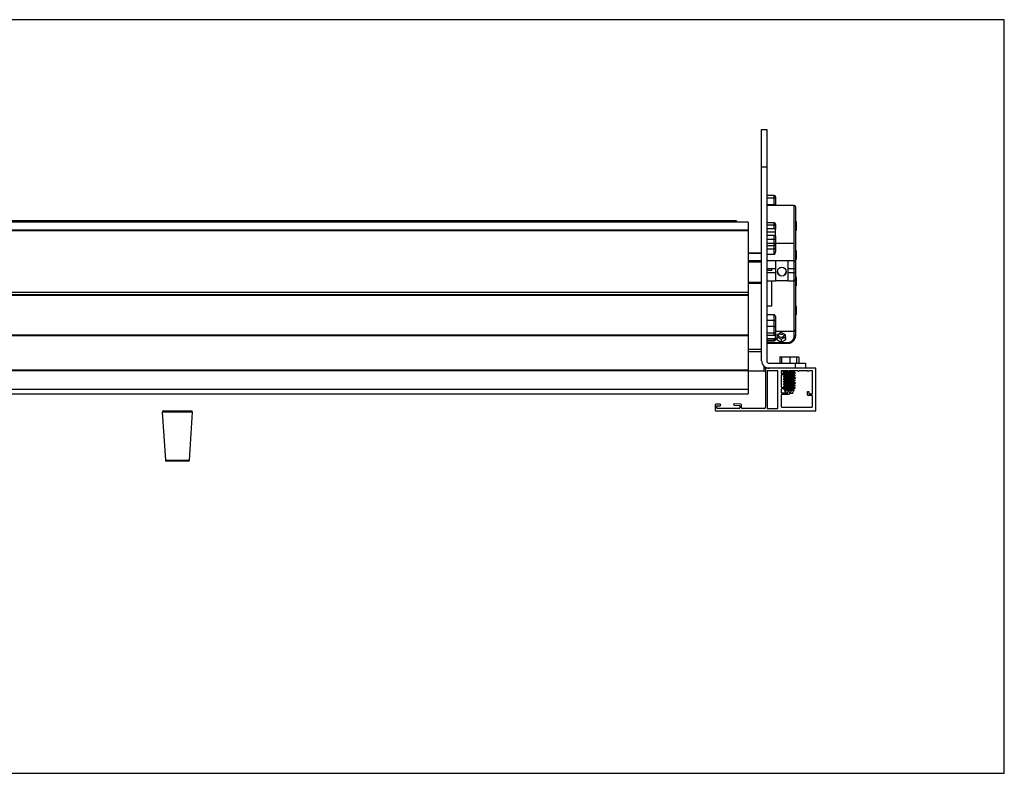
# Model space of a CAD drawing. Header units: millimetres. Extents: x 24 to 749, y 4 to 419.
# Tile 3 of 24: x 113 to 152, y 75 to 105. Entities that reach past the tile are written whole.
import ezdxf

# ---------------------------------------------------------------- set-up
doc = ezdxf.new("R2010")
doc.units = ezdxf.units.MM
doc.linetypes.add('CENTERX2', pattern=[20.32, 12.7, -2.54, 2.54, -2.54])

msp = doc.modelspace()

# ---------------------------------------------------------------- linework, layer by layer
at = {"color": 7, "linetype": 'Continuous', "lineweight": 25}
for p, q in [((152.3084, 104.5902), (27.3084, 104.5902)), ((152.3084, 74.5902), (152.3084, 104.5902)), ((142.6512, 100.2151), (142.8512, 100.2151)), ((142.6512, 98.7151), (142.6512, 100.2151)), ((142.8512, 100.2151), (142.8512, 98.7151)), ((142.6512, 91.0151), (142.6512, 98.7151)), ((142.8512, 98.7151), (142.6512, 98.7151)), ((142.8512, 98.7151), (142.8512, 91.0151)), ((143.1512, 97.5905), (142.8512, 97.5905)), ((143.1512, 97.4833), (142.8512, 97.4833)), ((142.8512, 97.2381), (143.1512, 97.2381)), ((143.9512, 97.196), (142.8512, 97.196)), ((143.1512, 97.2381), (143.1512, 97.4833)), ((143.2012, 97.5405), (143.2012, 97.4601)), ((143.2012, 97.4601), (143.2012, 97.2149)), ((143.2012, 97.2149), (143.2012, 97.196)), ((144.0012, 97.146), (144.0012, 94.936)), ((141.4762, 96.5886), (36.7262, 96.5886)), ((142.1137, 96.5293), (37.1137, 96.5293)), ((142.1137, 96.5251), (37.1137, 96.5251)), ((141.6512, 96.5886), (141.4762, 96.5886)), ((141.4762, 96.5886), (141.4762, 96.5293)), ((141.6512, 96.5886), (141.6512, 96.5293)), ((142.1137, 96.5293), (142.1137, 96.5251)), ((142.1137, 96.5251), (142.1137, 96.2182)), ((143.1512, 96.4997), (142.8512, 96.4997)), ((143.1512, 96.4104), (142.8512, 96.4104)), ((143.1512, 96.2652), (143.1512, 96.4104)), ((143.2012, 96.4497), (143.2012, 96.3827)), ((144.0262, 96.5389), (144.0262, 96.2139)), ((142.1137, 96.2182), (37.1137, 96.2181)), ((142.1137, 96.1863), (37.1137, 96.1863)), ((142.1137, 96.2182), (142.1137, 96.1863)), ((142.1137, 96.1863), (142.1137, 93.7265)), ((143.1512, 96.2652), (142.8512, 96.2652)), ((143.2012, 96.1277), (142.8512, 96.1277)), ((143.2012, 96.3827), (143.2012, 96.2419)), ((143.2012, 96.1277), (143.2012, 96.2419)), ((143.2012, 95.9762), (143.2012, 96.1277)), ((143.1512, 95.9994), (142.8512, 95.9994)), ((143.1512, 95.8421), (142.8512, 95.8421)), ((143.1512, 95.8421), (143.1512, 95.9994)), ((143.1512, 95.591), (143.1512, 95.8421)), ((143.2012, 95.9762), (143.2012, 95.8237)), ((143.2012, 95.8237), (143.2012, 95.6353)), ((143.2012, 95.6353), (143.2012, 95.5069)), ((142.6512, 95.2913), (142.1137, 95.2913)), ((143.1512, 95.591), (142.8512, 95.591)), ((142.8512, 95.4626), (143.1512, 95.4626)), ((143.1512, 95.2418), (142.8512, 95.2418)), ((143.1512, 95.4626), (143.1512, 95.591)), ((143.1512, 95.2418), (143.1512, 95.4626)), ((143.2012, 95.5069), (143.2012, 95.3817)), ((144.0262, 95.384), (144.0262, 95.059)), ((143.2012, 94.986), (142.8512, 94.986)), ((143.7012, 94.9867), (143.2012, 94.9867)), ((143.2012, 94.9867), (143.2012, 94.9854)), ((143.2012, 94.986), (143.2012, 94.6706)), ((143.7012, 94.9854), (143.7012, 94.9867)), ((143.9512, 94.986), (143.7012, 94.986)), ((143.7012, 94.6706), (143.7012, 94.986)), ((144.0012, 94.936), (144.0012, 94.6985)), ((142.8512, 94.6922), (143.0512, 94.6922)), ((143.0512, 94.6112), (142.8512, 94.6112)), ((143.2012, 94.507), (142.8512, 94.507)), ((143.0512, 94.6112), (143.0512, 94.6922)), ((143.2012, 94.6706), (143.0512, 94.6706)), ((143.2012, 94.6706), (143.2012, 94.507)), ((143.2012, 94.507), (143.2012, 94.2006)), ((143.9512, 94.6706), (143.7012, 94.6706)), ((143.7012, 94.507), (143.7012, 94.6706)), ((143.9512, 94.507), (143.7012, 94.507)), ((143.7012, 94.2006), (143.7012, 94.507)), ((143.9512, 94.507), (143.9512, 94.6706)), ((144.0012, 94.6985), (144.0012, 94.4832)), ((144.0012, 94.4832), (144.0012, 94.2506)), ((142.1137, 94.1007), (142.6512, 94.1007)), ((142.8512, 94.2006), (143.2012, 94.2006)), ((143.0512, 93.1842), (143.0512, 94.2006)), ((143.2012, 94.2089), (143.7012, 94.2089)), ((143.2012, 94.2016), (143.7012, 94.2016)), ((143.7012, 94.2006), (143.9512, 94.2006)), ((144.0012, 94.2506), (144.0012, 92.246)), ((144.0262, 94.3331), (144.0262, 94.0081)), ((142.1137, 93.7265), (37.1137, 93.7265)), ((142.1137, 93.7265), (142.1137, 93.6311)), ((142.1137, 93.6311), (37.1137, 93.6311)), ((37.1137, 93.6277), (142.1137, 93.6277)), ((142.1137, 93.6311), (142.1137, 93.6277)), ((142.1137, 93.6311), (142.1137, 92.0311)), ((143.0512, 93.1842), (142.8512, 93.1842)), ((144.0262, 93.1781), (144.0262, 92.8531)), ((142.8512, 92.8576), (143.1512, 92.8576)), ((143.1512, 92.6178), (142.8512, 92.6178)), ((143.1512, 92.6178), (143.1512, 92.8576)), ((143.1512, 92.3726), (143.1512, 92.6178)), ((143.2012, 92.7629), (143.2012, 92.5946)), ((143.2012, 92.5946), (143.2012, 92.3494)), ((143.1512, 92.3726), (142.8512, 92.3726)), ((143.1512, 92.1132), (142.8512, 92.1132)), ((143.1512, 92.1132), (143.1512, 92.3726)), ((143.1512, 92.0225), (143.1512, 92.1132)), ((143.2012, 92.3494), (143.2012, 92.1548)), ((143.2012, 92.196), (143.9512, 92.196)), ((143.2012, 92.1548), (143.2012, 92.0668)), ((143.4285, 92.1353), (143.2557, 92.0426)), ((143.599, 92.0387), (143.4285, 92.1353)), ((144.0012, 92.246), (144.0012, 91.9997)), ((142.1137, 92.0311), (37.1137, 92.0311)), ((37.1137, 92.0225), (142.1137, 92.0225)), ((142.1137, 92.0311), (142.1137, 92.0225)), ((142.1137, 92.0225), (142.1137, 90.6327)), ((143.1512, 92.0225), (142.8512, 92.0225)), ((143.1512, 91.8833), (142.8512, 91.8833)), ((143.1512, 91.8157), (142.8512, 91.8157)), ((142.8512, 91.8015), (143.1512, 91.8015)), ((142.8512, 91.7461), (143.7012, 91.7461)), ((142.8512, 91.7111), (143.7012, 91.7111)), ((143.1512, 91.8157), (143.1512, 91.8833)), ((143.2012, 91.9277), (143.2012, 92.0668)), ((143.2012, 91.9277), (143.2012, 91.8621)), ((143.2012, 91.8621), (143.2012, 91.8515)), ((143.2557, 92.0426), (143.2534, 91.8535)), ((143.2534, 91.8535), (143.4238, 91.757)), ((143.2549, 91.972), (143.4238, 91.8764)), ((143.4238, 91.8764), (143.5966, 91.969)), ((143.4238, 91.8764), (143.4238, 91.757)), ((143.4238, 91.757), (143.5966, 91.8496)), ((143.5966, 91.969), (143.5975, 92.0396)), ((143.5966, 91.8496), (143.599, 92.0387)), ((143.5966, 91.969), (143.5966, 91.8496)), ((142.6512, 91.4603), (142.1137, 91.4603)), ((142.1137, 91.3817), (142.6512, 91.3817)), ((142.9512, 90.9151), (144.0012, 90.9151)), ((143.3701, 91.1551), (143.3701, 90.9151)), ((143.4473, 91.1551), (143.3701, 91.1551)), ((143.3812, 91.1651), (143.4558, 91.1651)), ((143.4473, 91.1551), (143.4473, 90.9151)), ((143.7784, 91.1551), (143.4473, 91.1551)), ((143.4558, 91.1651), (143.7758, 91.1651)), ((143.7758, 91.1651), (144.0212, 91.1651)), ((143.7784, 91.1551), (143.7784, 90.9151)), ((144.0322, 91.1551), (143.7784, 91.1551)), ((144.0012, 90.7151), (144.0012, 90.9151)), ((144.0012, 90.9151), (144.4012, 90.9151)), ((144.0212, 91.1651), (144.1212, 91.1651)), ((144.0322, 91.1551), (144.0322, 90.9151)), ((144.1322, 91.1551), (144.1322, 90.9151)), ((144.4012, 90.9151), (144.4012, 90.7151)), ((142.1137, 90.6327), (37.1137, 90.6327)), ((37.1137, 90.629), (142.1137, 90.629)), ((142.1137, 90.6327), (142.1137, 90.629)), ((142.1137, 90.6327), (142.1137, 89.8826)), ((142.1137, 90.6129), (142.7512, 90.6129)), ((142.7512, 90.6129), (142.7512, 90.7915)), ((142.8012, 90.7151), (142.7512, 90.7151)), ((142.8012, 90.7151), (142.8012, 89.1651)), ((144.8012, 90.7151), (142.8012, 90.7151)), ((142.8762, 90.6151), (142.8762, 89.1151)), ((143.2762, 90.6151), (142.8762, 90.6151)), ((143.3012, 89.1401), (143.3012, 90.5901)), ((143.4262, 90.5901), (143.4262, 90.5401)), ((143.7012, 90.6151), (143.4512, 90.6151)), ((143.513, 90.576), (143.5057, 90.5791)), ((143.5823, 90.6151), (143.5823, 90.6122)), ((143.5823, 90.5486), (143.5823, 90.5122)), ((144.0912, 90.6151), (143.7512, 90.6151)), ((143.8201, 90.5595), (143.8201, 90.5986)), ((143.9201, 90.5595), (143.9201, 90.5986)), ((144.4762, 90.6151), (144.1412, 90.6151)), ((144.6512, 90.6151), (144.5262, 90.6151)), ((144.6762, 89.7151), (144.6762, 90.5901)), ((144.8012, 89.0151), (144.8012, 90.7151)), ((143.4262, 90.4301), (143.4262, 89.9751)), ((143.4512, 90.5151), (143.5262, 90.5151)), ((143.5262, 90.4551), (143.4512, 90.4551)), ((143.513, 90.376), (143.5057, 90.3791)), ((143.513, 90.276), (143.5057, 90.2791)), ((143.513, 90.176), (143.5057, 90.1791)), ((143.588, 90.5145), (143.5496, 90.4986)), ((143.5512, 90.4901), (143.5512, 90.4801)), ((143.5823, 90.4486), (143.5823, 90.4122)), ((143.5823, 90.3486), (143.5823, 90.3122)), ((143.5823, 90.2486), (143.5823, 90.2122)), ((143.5823, 90.1486), (143.5823, 90.1122)), ((143.8201, 90.4595), (143.8201, 90.4986)), ((143.8201, 90.3595), (143.8201, 90.3986)), ((143.8201, 90.2595), (143.8201, 90.2986)), ((143.8201, 90.1595), (143.8201, 90.1986)), ((143.9201, 90.4595), (143.9201, 90.4986)), ((143.9201, 90.3595), (143.9201, 90.3986)), ((143.9201, 90.2595), (143.9201, 90.2986)), ((143.9201, 90.1595), (143.9201, 90.1986)), ((37.1137, 89.8826), (142.1137, 89.8826)), ((142.1137, 89.8826), (142.1137, 89.6939)), ((143.4262, 89.8651), (143.4262, 89.7551)), ((143.4512, 89.9501), (143.5262, 89.9501)), ((143.5262, 89.8901), (143.4512, 89.8901)), ((143.513, 90.076), (143.5057, 90.0791)), ((143.513, 89.976), (143.5057, 89.9791)), ((143.5373, 89.8911), (143.5522, 89.8606)), ((143.5512, 89.9251), (143.5512, 89.9151)), ((143.5614, 89.8547), (143.5823, 89.8461)), ((143.5779, 89.8077), (143.6158, 89.7301)), ((143.5823, 90.0486), (143.5823, 90.0122)), ((143.5823, 89.9486), (143.5823, 89.9122)), ((143.5823, 89.8486), (143.5823, 89.8095)), ((143.6962, 89.7551), (143.6962, 89.7601)), ((143.7562, 89.7601), (143.7562, 89.6951)), ((143.7792, 89.7151), (143.82, 89.7987)), ((143.82, 89.7987), (143.8445, 89.8489)), ((143.8201, 90.0595), (143.8201, 90.0986)), ((143.8201, 89.9595), (143.8201, 89.9986)), ((143.8201, 89.8595), (143.8201, 89.8986)), ((143.8402, 89.8538), (143.8201, 89.8622)), ((143.8435, 89.8523), (143.84, 89.8533)), ((143.8792, 89.7151), (143.92, 89.7987)), ((143.8803, 89.9223), (143.8853, 89.9326)), ((143.92, 89.7987), (143.9445, 89.8489)), ((143.9201, 90.0595), (143.9201, 90.0986)), ((143.9201, 89.9595), (143.9201, 89.9986)), ((143.9201, 89.8595), (143.9201, 89.8986)), ((143.9402, 89.8538), (143.9201, 89.8622)), ((143.9435, 89.8523), (143.94, 89.8533)), ((143.9803, 89.9223), (143.9853, 89.9326)), ((144.4712, 89.7901), (144.5312, 89.7901)), ((144.4712, 89.6551), (144.4712, 89.7901)), ((144.5312, 89.7901), (144.5312, 89.7151)), ((37.1137, 89.6939), (142.1137, 89.6939)), ((143.4262, 89.6451), (143.4262, 89.1901)), ((143.4512, 89.7301), (143.6712, 89.7301)), ((143.7312, 89.6701), (143.4512, 89.6701)), ((143.7792, 89.7151), (143.7562, 89.7151)), ((143.831, 89.7151), (143.7792, 89.7151)), ((143.8792, 89.7151), (143.831, 89.7151)), ((144.6512, 89.6301), (144.4962, 89.6301)), ((144.5562, 89.6901), (144.6512, 89.6901)), ((144.6762, 89.1901), (144.6762, 89.6051)), ((118.7982, 88.9726), (118.9182, 87.0526)), ((118.8382, 89.0151), (119.953, 89.0151)), ((119.8729, 87.0526), (119.9929, 88.9726)), ((140.8012, 89.2601), (140.8012, 89.0401)), ((140.9962, 89.2851), (140.8262, 89.2851)), ((140.8262, 89.0151), (144.8012, 89.0151)), ((140.8612, 89.1401), (140.8612, 89.2001)), ((140.8862, 89.2251), (140.9962, 89.2251)), ((141.7612, 89.1151), (140.8862, 89.1151)), ((141.5571, 89.2411), (141.7629, 89.2267)), ((141.8229, 89.2827), (141.5612, 89.301)), ((141.7862, 89.2018), (141.7862, 89.1401)), ((141.8462, 89.1401), (141.8462, 89.2578)), ((142.7512, 89.1151), (141.8712, 89.1151)), ((142.8762, 89.1151), (143.2762, 89.1151)), ((143.4512, 89.1651), (144.6512, 89.1651)), ((119.833, 87.0151), (118.9582, 87.0151)), ((27.3084, 74.5902), (152.3084, 74.5902))]:
    msp.add_line(p, q, dxfattribs=at)
at = {"color": 8, "linetype": 'Continuous', "lineweight": 25}
for p, q in [((143.1512, 97.4833), (143.1512, 97.5905)), ((143.1512, 97.196), (143.1512, 97.2381)), ((143.9512, 94.9854), (143.9512, 97.196)), ((143.1512, 96.4104), (143.1512, 96.4997)), ((142.6512, 95.2883), (142.1137, 95.2883)), ((142.6512, 94.9957), (142.1137, 94.9957)), ((142.6512, 94.9315), (142.1137, 94.9315)), ((143.9512, 94.6706), (143.9512, 94.986)), ((143.9512, 94.2006), (143.9512, 94.507)), ((142.6512, 94.1335), (142.1137, 94.1335)), ((143.9512, 92.196), (143.9512, 94.2029)), ((143.9512, 91.9848), (143.9512, 92.196)), ((143.1512, 91.8015), (143.1512, 91.8157)), ((143.7012, 91.7111), (143.7012, 91.7461)), ((144.1322, 91.1551), (144.0322, 91.1551)), ((119.9929, 88.9726), (118.7982, 88.9726)), ((118.9182, 87.0526), (119.8729, 87.0526))]:
    msp.add_line(p, q, dxfattribs=at)
at = {"color": 7, "linetype": 'CENTERX2'}
msp.add_line((142.8512, 95.6973), (143.9239, 95.6973), dxfattribs=at)
at = {"color": 7, "linetype": 'Continuous', "lineweight": 25, "flags": 128}
for points in [[(143.2012, 97.4601), (143.2002, 97.4646), (143.1974, 97.469), (143.1927, 97.473), (143.1865, 97.4765), (143.1789, 97.4794), (143.1703, 97.4815), (143.1609, 97.4828), (143.1512, 97.4833)], [(143.2012, 97.2149), (143.2002, 97.2194), (143.1974, 97.2238), (143.1927, 97.2278), (143.1865, 97.2313), (143.1789, 97.2342), (143.1703, 97.2363), (143.1609, 97.2377), (143.1512, 97.2381)], [(143.2012, 96.3827), (143.2002, 96.3881), (143.1974, 96.3933), (143.1927, 96.3981), (143.1865, 96.4023), (143.1789, 96.4057), (143.1703, 96.4082), (143.1609, 96.4098), (143.1512, 96.4104)], [(143.2012, 95.8237), (143.2002, 95.8273), (143.1974, 95.8307), (143.1927, 95.8339), (143.1865, 95.8367), (143.1789, 95.839), (143.1703, 95.8407), (143.1609, 95.8418), (143.1512, 95.8421)], [(143.2012, 92.5946), (143.2002, 92.5991), (143.1974, 92.6034), (143.1927, 92.6075), (143.1865, 92.611), (143.1789, 92.6139), (143.1703, 92.616), (143.1609, 92.6173), (143.1512, 92.6178)], [(143.2012, 92.3494), (143.2002, 92.3539), (143.1974, 92.3583), (143.1927, 92.3623), (143.1865, 92.3658), (143.1789, 92.3687), (143.1703, 92.3708), (143.1609, 92.3721), (143.1512, 92.3726)], [(144.0012, 91.9997), (144.0002, 91.9968), (143.9974, 91.994), (143.9927, 91.9914), (143.9865, 91.9891), (143.9789, 91.9873), (143.9703, 91.9859), (143.9609, 91.985), (143.9512, 91.9848)]]:
    msp.add_lwpolyline(points, dxfattribs=at)
at = {"color": 7, "linetype": 'Continuous', "lineweight": 25}
msp.add_circle((143.4511, 94.5586), 0.175, dxfattribs=at)
for centre, radius, start, end in [((143.1512, 97.5405), 0.05, 0, 90), ((143.9512, 97.146), 0.05, 0, 90), ((143.1512, 96.4497), 0.05, 0, 90), ((143.9762, 96.5389), 0.05, 0, 60), ((143.9762, 96.2139), 0.05, 300, 0), ((143.1539, 95.6384), 0.0474, 266.74776, 356.32838), ((143.1539, 95.51), 0.0474, 266.74776, 356.32838), ((143.9762, 95.384), 0.05, 0, 60), ((143.9512, 94.936), 0.05, 0, 90), ((143.9762, 95.059), 0.05, 300, 0), ((143.4512, 94.567), 0.175, 181.38529, 358.61472), ((143.9512, 94.2506), 0.05, 270, 0), ((143.9762, 94.3331), 0.05, 0, 60), ((143.9762, 94.0081), 0.05, 300, 0), ((143.9762, 93.1781), 0.05, 0, 60), ((143.9762, 92.8531), 0.05, 300, 0), ((143.155, 92.1594), 0.0464, 265.27463, 354.32562), ((143.4262, 92.2274), 0.1559, 240.07184, 300.01907), ((143.9512, 92.246), 0.05, 270, 0), ((143.1529, 91.864), 0.0483, 267.97377, 357.81917), ((143.1512, 91.8515), 0.05, 270, 0), ((143.4262, 92.1032), 0.1518, 197.87641, 341.5192), ((143.7067, 91.9906), 0.2445, 268.69545, 358.63315), ((142.9512, 91.0151), 0.3, 180, 270), ((142.9512, 91.0151), 0.1, 180, 270), ((144.0217, 91.1546), 0.0105, 2.83976, 92.7939), ((144.1217, 91.1546), 0.0105, 2.83976, 92.7939), ((142.7512, 90.5651), 0.05, 0, 90), ((143.2762, 90.5901), 0.025, 0, 90), ((143.4512, 90.5901), 0.025, 90, 180), ((143.4512, 90.5401), 0.025, 180, 270), ((143.7262, 90.6151), 0.025, 180, 0), ((144.1162, 90.6151), 0.025, 180, 0), ((144.5012, 90.6151), 0.025, 180, 0), ((144.6512, 90.5901), 0.025, 0, 90), ((143.4512, 90.4301), 0.025, 90, 180), ((143.5262, 90.4901), 0.025, 0, 90), ((143.5262, 90.4801), 0.025, 270, 0), ((143.4512, 89.9751), 0.025, 180, 270), ((143.4512, 89.8651), 0.025, 90, 180), ((143.4512, 89.7551), 0.025, 180, 270), ((143.5262, 89.9251), 0.025, 0, 90), ((143.5262, 89.9151), 0.025, 270, 0), ((143.6712, 89.7551), 0.025, 270, 0), ((143.7262, 89.7601), 0.03, 0, 180), ((143.4512, 89.6451), 0.025, 90, 180), ((143.7312, 89.6951), 0.025, 270, 0), ((144.4962, 89.6551), 0.025, 180, 270), ((144.5562, 89.7151), 0.025, 180, 270), ((144.6512, 89.7151), 0.025, 270, 0), ((144.6512, 89.6051), 0.025, 0, 90), ((118.8382, 88.9751), 0.04, 90, 183.57634), ((119.953, 88.9751), 0.04, 356.42367, 90), ((140.8262, 89.2601), 0.025, 90, 180), ((140.8262, 89.0401), 0.025, 180, 270), ((140.8862, 89.2001), 0.025, 90, 180), ((140.8862, 89.1401), 0.025, 180, 270), ((140.9962, 89.2551), 0.03, 270, 90), ((141.5612, 89.2709), 0.0301, 90.13974, 262.13974), ((141.7612, 89.1401), 0.025, 270, 0), ((141.7612, 89.2018), 0.025, 0, 86), ((141.8212, 89.2578), 0.025, 0, 86), ((141.8712, 89.1401), 0.025, 180, 270), ((142.7512, 89.1651), 0.05, 270, 0), ((143.2762, 89.1401), 0.025, 270, 0), ((143.4512, 89.1901), 0.025, 180, 270), ((144.6512, 89.1901), 0.025, 270, 0), ((118.9582, 87.0551), 0.04, 183.57634, 270), ((119.833, 87.0551), 0.04, 270, 356.42367)]:
    msp.add_arc(centre, radius, start, end, dxfattribs=at)
for centre, major_axis, ratio, start_param, end_param in [((143.3812, 91.1551), (0.011, 0), 0.9062095, 1.5707963, 3.1415927), ((143.4558, 91.1551), (0, 0.01), 0.8462311, 0, 1.5707963), ((143.7758, 91.1551), (0, 0.01), 0.2572665, 4.712389, 6.2831853)]:
    msp.add_ellipse(centre, major_axis=major_axis, ratio=ratio, start_param=start_param, end_param=end_param, dxfattribs=at)
for points, knots in [([(143.2012, 96.2419), (143.2006, 96.2446), (143.1995, 96.2498), (143.1909, 96.2567), (143.1782, 96.262), (143.1641, 96.2648), (143.1548, 96.2651), (143.1512, 96.2652)], [0, 0, 0, 0, 0.2150153, 0.4300348, 0.6449334, 0.8595877, 1, 1, 1, 1]), ([(143.1512, 95.9994), (143.1568, 95.9991), (143.168, 95.9986), (143.183, 95.9946), (143.1943, 95.9887), (143.2003, 95.9822), (143.2009, 95.9779), (143.2012, 95.9762)], [0, 0, 0, 0, 0.2143767, 0.4287495, 0.6432346, 0.8579592, 1, 1, 1, 1]), ([(143.2012, 95.3817), (143.1992, 95.3655), (143.1933, 95.3163), (143.1672, 95.2718), (143.1513, 95.242), (143.1512, 95.2418)], [0, 0, 0, 0, 0.3282354, 0.9960454, 1, 1, 1, 1]), ([(144.0012, 94.6985), (144.0012, 94.6985), (144.0012, 94.695), (143.9994, 94.6886), (143.9918, 94.6807), (143.9805, 94.675), (143.9667, 94.6713), (143.9563, 94.6708), (143.9512, 94.6706)], [0, 0, 0, 0, 0.0039624, 0.2340003, 0.4427653, 0.6329836, 0.8163642, 1, 1, 1, 1]), ([(144.0012, 94.4832), (144.0012, 94.4832), (144.0012, 94.4863), (143.9994, 94.4918), (143.9918, 94.4985), (143.9805, 94.5033), (143.9667, 94.5064), (143.9563, 94.5068), (143.9512, 94.507)], [0, 0, 0, 0, 0.00396243, 0.23400035, 0.44276526, 0.63298362, 0.8163642, 1, 1, 1, 1]), ([(143.1512, 92.8576), (143.1513, 92.8575), (143.1672, 92.8368), (143.1933, 92.8063), (143.1992, 92.7736), (143.2012, 92.7629)], [0, 0, 0, 0, 0.0039546, 0.6717646, 1, 1, 1, 1]), ([(143.2012, 92.0668), (143.2006, 92.0618), (143.1995, 92.0519), (143.1909, 92.0386), (143.1782, 92.0285), (143.1641, 92.0232), (143.1548, 92.0227), (143.1512, 92.0225)], [0, 0, 0, 0, 0.2150153, 0.4300348, 0.6449334, 0.8595877, 1, 1, 1, 1]), ([(143.1512, 91.8833), (143.1568, 91.8838), (143.168, 91.8848), (143.183, 91.8924), (143.1943, 91.9037), (143.2003, 91.9161), (143.2009, 91.9244), (143.2012, 91.9277)], [0, 0, 0, 0, 0.2143767, 0.4287495, 0.6432346, 0.8579592, 1, 1, 1, 1]), ([(143.7012, 91.7111), (143.7142, 91.7116), (143.7502, 91.7129), (143.8078, 91.7275), (143.8698, 91.7571), (143.903, 91.7871), (143.9193, 91.8019)], [0, 0, 0, 0, 0.1600597, 0.442966, 0.7263673, 1, 1, 1, 1]), ([(143.9193, 91.8019), (143.9199, 91.8024), (143.9381, 91.8172), (143.9635, 91.8566), (143.9912, 91.9162), (144.0004, 91.9657), (144.001, 91.9932), (144.0012, 91.9997)], [0, 0, 0, 0, 0.0103626, 0.3165597, 0.6220046, 0.9102621, 1, 1, 1, 1]), ([(143.5092, 90.5761), (143.5225, 90.5707), (143.5469, 90.5608), (143.5712, 90.5507), (143.5823, 90.5461)], [0, 0, 0, 0, 0.5450889, 1, 1, 1, 1]), ([(143.588, 90.6145), (143.575, 90.6091), (143.5489, 90.5983), (143.5226, 90.5876), (143.5093, 90.5822)], [0, 0, 0, 0, 0.4970336, 1, 1, 1, 1]), ([(143.5132, 90.5822), (143.515, 90.5833), (143.5203, 90.5864), (143.5603, 90.5916), (143.6237, 90.5978), (143.6771, 90.6021), (143.7031, 90.6043), (143.7041, 90.6044)], [0, 0, 0, 0, 0.1397222, 0.4230629, 0.7048197, 0.9890347, 1, 1, 1, 1]), ([(143.5511, 90.4899), (143.5548, 90.4904), (143.5719, 90.4931), (143.6254, 90.4978), (143.7007, 90.5041), (143.7777, 90.5103), (143.8433, 90.5165), (143.8849, 90.5229), (143.9016, 90.5275), (143.8945, 90.53), (143.8931, 90.5305)], [0, 0, 0, 0, 0.0428921, 0.1958308, 0.3501039, 0.503331, 0.6565581, 0.8108312, 0.9637699, 1, 1, 1, 1]), ([(143.5823, 90.5486), (143.5841, 90.5507), (143.5876, 90.5549), (143.6151, 90.5612), (143.6543, 90.5673), (143.7011, 90.5737), (143.7477, 90.5799), (143.7877, 90.5861), (143.8129, 90.5925), (143.8232, 90.5968), (143.8196, 90.5991), (143.8193, 90.5993)], [0, 0, 0, 0, 0.1231174, 0.2467045, 0.3695851, 0.4935621, 0.6166797, 0.7397973, 0.8637743, 0.9903694, 1, 1, 1, 1]), ([(143.5893, 90.5144), (143.5899, 90.5149), (143.593, 90.5174), (143.6158, 90.5221), (143.6542, 90.5282), (143.7011, 90.5346), (143.7476, 90.5408), (143.7877, 90.547), (143.8124, 90.5534), (143.823, 90.5574), (143.82, 90.5595), (143.82, 90.5595)], [0, 0, 0, 0, 0.0303968, 0.1690882, 0.3069869, 0.446116, 0.5842806, 0.7224453, 0.8615743, 0.999473, 1, 1, 1, 1]), ([(143.7498, 90.6082), (143.7586, 90.6089), (143.7872, 90.6112), (143.8094, 90.6135), (143.8246, 90.6151)], [0, 0, 0, 0, 0.311618, 1, 1, 1, 1]), ([(143.8199, 90.5993), (143.8327, 90.6045), (143.8456, 90.6098), (143.8583, 90.6151), (143.8584, 90.6151)], [0, 0, 0, 0, 0.9880598, 1, 1, 1, 1]), ([(143.8199, 90.4993), (143.8327, 90.5045), (143.8581, 90.515), (143.8832, 90.5254), (143.8958, 90.5306)], [0, 0, 0, 0, 0.49944154, 1, 1, 1, 1]), ([(143.8201, 90.5763), (143.829, 90.5775), (143.8535, 90.5807), (143.8876, 90.5861), (143.9129, 90.5925), (143.9232, 90.5968), (143.9196, 90.5991), (143.9193, 90.5993)], [0, 0, 0, 0, 0.15795288, 0.42840768, 0.70075036, 0.97884437, 1, 1, 1, 1]), ([(143.893, 90.5322), (143.8798, 90.5376), (143.8554, 90.5475), (143.8311, 90.5576), (143.8201, 90.5622)], [0, 0, 0, 0, 0.5423532, 1, 1, 1, 1]), ([(143.8394, 90.6073), (143.8519, 90.6083), (143.8841, 90.6109), (143.9092, 90.6135), (143.9246, 90.6151)], [0, 0, 0, 0, 0.3872416, 1, 1, 1, 1]), ([(143.8394, 90.5073), (143.8518, 90.5083), (143.8894, 90.5114), (143.9431, 90.5165), (143.9849, 90.5229), (144.0016, 90.5275), (143.9945, 90.53), (143.9931, 90.5305)], [0, 0, 0, 0, 0.130661, 0.3988604, 0.6688905, 0.9365851, 1, 1, 1, 1]), ([(143.8648, 90.5437), (143.8719, 90.5448), (143.8926, 90.548), (143.9121, 90.5534), (143.923, 90.5574), (143.92, 90.5595), (143.92, 90.5595)], [0, 0, 0, 0, 0.20794301, 0.60497515, 0.99849623, 1, 1, 1, 1]), ([(143.9199, 90.5993), (143.9327, 90.6045), (143.9456, 90.6098), (143.9583, 90.6151), (143.9584, 90.6151)], [0, 0, 0, 0, 0.9880598, 1, 1, 1, 1]), ([(143.9199, 90.4993), (143.9327, 90.5045), (143.9581, 90.515), (143.9832, 90.5254), (143.9958, 90.5306)], [0, 0, 0, 0, 0.49944154, 1, 1, 1, 1]), ([(143.993, 90.5322), (143.9798, 90.5376), (143.9554, 90.5475), (143.9311, 90.5576), (143.9201, 90.5622)], [0, 0, 0, 0, 0.54235324, 1, 1, 1, 1]), ([(143.5092, 90.3761), (143.5225, 90.3707), (143.5469, 90.3608), (143.5712, 90.3507), (143.5823, 90.3461)], [0, 0, 0, 0, 0.5450889, 1, 1, 1, 1]), ([(143.5092, 90.2761), (143.5225, 90.2707), (143.5469, 90.2608), (143.5712, 90.2507), (143.5823, 90.2461)], [0, 0, 0, 0, 0.5450889, 1, 1, 1, 1]), ([(143.5092, 90.1761), (143.5225, 90.1707), (143.5469, 90.1608), (143.5712, 90.1507), (143.5823, 90.1461)], [0, 0, 0, 0, 0.5450889, 1, 1, 1, 1]), ([(143.588, 90.4145), (143.575, 90.4091), (143.5489, 90.3983), (143.5226, 90.3876), (143.5093, 90.3822)], [0, 0, 0, 0, 0.4970336, 1, 1, 1, 1]), ([(143.588, 90.3145), (143.575, 90.3091), (143.5489, 90.2983), (143.5226, 90.2876), (143.5093, 90.2822)], [0, 0, 0, 0, 0.49703365, 1, 1, 1, 1]), ([(143.588, 90.2145), (143.575, 90.2091), (143.5489, 90.1983), (143.5226, 90.1876), (143.5093, 90.1822)], [0, 0, 0, 0, 0.4970336, 1, 1, 1, 1]), ([(143.5132, 90.3822), (143.515, 90.3833), (143.5203, 90.3864), (143.5602, 90.3916), (143.624, 90.3978), (143.7011, 90.4041), (143.7776, 90.4103), (143.8433, 90.4165), (143.8849, 90.4229), (143.9016, 90.4275), (143.8945, 90.43), (143.8931, 90.4305)], [0, 0, 0, 0, 0.0639072, 0.1935038, 0.3223759, 0.4523723, 0.5814874, 0.7106026, 0.840599, 0.9694711, 1, 1, 1, 1]), ([(143.5132, 90.2822), (143.515, 90.2833), (143.5203, 90.2864), (143.5602, 90.2916), (143.624, 90.2978), (143.7011, 90.3041), (143.7776, 90.3103), (143.8433, 90.3165), (143.8849, 90.3229), (143.9016, 90.3275), (143.8945, 90.33), (143.8931, 90.3305)], [0, 0, 0, 0, 0.0639072, 0.1935038, 0.3223759, 0.4523723, 0.5814874, 0.7106026, 0.840599, 0.9694711, 1, 1, 1, 1]), ([(143.5132, 90.1822), (143.515, 90.1833), (143.5203, 90.1864), (143.5602, 90.1916), (143.624, 90.1978), (143.7011, 90.2041), (143.7776, 90.2103), (143.8433, 90.2165), (143.8849, 90.2229), (143.9016, 90.2275), (143.8945, 90.23), (143.8931, 90.2305)], [0, 0, 0, 0, 0.0639072, 0.1935038, 0.3223759, 0.4523723, 0.5814874, 0.7106026, 0.840599, 0.9694711, 1, 1, 1, 1]), ([(143.5435, 90.4621), (143.5453, 90.4613), (143.5583, 90.4561), (143.5712, 90.4507), (143.5823, 90.4461)], [0, 0, 0, 0, 0.1440187, 1, 1, 1, 1]), ([(143.5823, 90.4486), (143.5841, 90.4507), (143.5876, 90.4549), (143.6151, 90.4612), (143.6543, 90.4673), (143.7011, 90.4737), (143.7477, 90.4799), (143.7877, 90.4861), (143.8129, 90.4925), (143.8232, 90.4968), (143.8196, 90.4991), (143.8193, 90.4993)], [0, 0, 0, 0, 0.1231174, 0.2467045, 0.3695851, 0.4935621, 0.6166797, 0.7397973, 0.8637743, 0.9903694, 1, 1, 1, 1]), ([(143.5823, 90.3486), (143.5841, 90.3507), (143.5876, 90.3549), (143.6151, 90.3612), (143.6543, 90.3673), (143.7011, 90.3737), (143.7477, 90.3799), (143.7877, 90.3861), (143.8129, 90.3925), (143.8232, 90.3968), (143.8196, 90.3991), (143.8193, 90.3993)], [0, 0, 0, 0, 0.1231174, 0.2467045, 0.3695851, 0.4935621, 0.6166797, 0.7397973, 0.8637743, 0.9903694, 1, 1, 1, 1]), ([(143.5823, 90.2486), (143.5841, 90.2507), (143.5876, 90.2549), (143.6151, 90.2612), (143.6543, 90.2673), (143.7011, 90.2737), (143.7477, 90.2799), (143.7877, 90.2861), (143.8129, 90.2925), (143.8232, 90.2968), (143.8196, 90.2991), (143.8193, 90.2993)], [0, 0, 0, 0, 0.1231174, 0.2467045, 0.3695851, 0.4935621, 0.6166797, 0.7397973, 0.8637743, 0.9903694, 1, 1, 1, 1]), ([(143.5823, 90.1486), (143.5841, 90.1507), (143.5876, 90.1549), (143.6151, 90.1612), (143.6543, 90.1673), (143.7011, 90.1737), (143.7477, 90.1799), (143.7877, 90.1861), (143.8129, 90.1925), (143.8232, 90.1968), (143.8196, 90.1991), (143.8193, 90.1993)], [0, 0, 0, 0, 0.1231174, 0.2467045, 0.3695851, 0.4935621, 0.6166797, 0.7397973, 0.8637743, 0.9903694, 1, 1, 1, 1]), ([(143.5893, 90.4144), (143.5899, 90.4149), (143.593, 90.4174), (143.6158, 90.4221), (143.6542, 90.4282), (143.7011, 90.4346), (143.7476, 90.4408), (143.7877, 90.447), (143.8124, 90.4534), (143.823, 90.4574), (143.82, 90.4595), (143.82, 90.4595)], [0, 0, 0, 0, 0.0303968, 0.1690882, 0.3069869, 0.446116, 0.5842806, 0.7224453, 0.8615743, 0.999473, 1, 1, 1, 1]), ([(143.5893, 90.3144), (143.5899, 90.3149), (143.593, 90.3174), (143.6158, 90.3221), (143.6542, 90.3282), (143.7011, 90.3346), (143.7476, 90.3408), (143.7877, 90.347), (143.8124, 90.3534), (143.823, 90.3574), (143.82, 90.3595), (143.82, 90.3595)], [0, 0, 0, 0, 0.0303968, 0.1690882, 0.3069869, 0.446116, 0.5842806, 0.7224453, 0.8615743, 0.999473, 1, 1, 1, 1]), ([(143.5893, 90.2144), (143.5899, 90.2149), (143.593, 90.2174), (143.6158, 90.2221), (143.6542, 90.2282), (143.7011, 90.2346), (143.7476, 90.2408), (143.7877, 90.247), (143.8124, 90.2534), (143.823, 90.2574), (143.82, 90.2595), (143.82, 90.2595)], [0, 0, 0, 0, 0.0303968, 0.1690882, 0.3069869, 0.446116, 0.5842806, 0.7224453, 0.8615743, 0.999473, 1, 1, 1, 1]), ([(143.5893, 90.1144), (143.5899, 90.1149), (143.593, 90.1174), (143.6158, 90.1221), (143.6542, 90.1282), (143.7011, 90.1346), (143.7476, 90.1408), (143.7877, 90.147), (143.8124, 90.1534), (143.823, 90.1574), (143.82, 90.1595), (143.82, 90.1595)], [0, 0, 0, 0, 0.0303968, 0.1690882, 0.3069869, 0.446116, 0.5842806, 0.7224453, 0.8615743, 0.999473, 1, 1, 1, 1]), ([(143.8199, 90.3993), (143.8327, 90.4045), (143.8581, 90.415), (143.8832, 90.4254), (143.8958, 90.4306)], [0, 0, 0, 0, 0.4994415, 1, 1, 1, 1]), ([(143.8199, 90.2993), (143.8327, 90.3045), (143.8581, 90.315), (143.8832, 90.3254), (143.8958, 90.3306)], [0, 0, 0, 0, 0.4994415, 1, 1, 1, 1]), ([(143.8199, 90.1993), (143.8327, 90.2045), (143.8581, 90.215), (143.8832, 90.2254), (143.8958, 90.2306)], [0, 0, 0, 0, 0.4994415, 1, 1, 1, 1]), ([(143.8201, 90.4763), (143.829, 90.4775), (143.8535, 90.4807), (143.8876, 90.4861), (143.9129, 90.4925), (143.9232, 90.4968), (143.9196, 90.4991), (143.9193, 90.4993)], [0, 0, 0, 0, 0.1579529, 0.4284077, 0.7007504, 0.9788444, 1, 1, 1, 1]), ([(143.893, 90.4322), (143.8798, 90.4376), (143.8554, 90.4475), (143.8311, 90.4576), (143.8201, 90.4622)], [0, 0, 0, 0, 0.5423532, 1, 1, 1, 1]), ([(143.8201, 90.3763), (143.829, 90.3775), (143.8535, 90.3807), (143.8876, 90.3861), (143.9129, 90.3925), (143.9232, 90.3968), (143.9196, 90.3991), (143.9193, 90.3993)], [0, 0, 0, 0, 0.1579529, 0.4284077, 0.7007504, 0.9788444, 1, 1, 1, 1]), ([(143.893, 90.3322), (143.8798, 90.3376), (143.8554, 90.3475), (143.8311, 90.3576), (143.8201, 90.3622)], [0, 0, 0, 0, 0.5423532, 1, 1, 1, 1]), ([(143.8201, 90.2763), (143.829, 90.2775), (143.8535, 90.2807), (143.8876, 90.2861), (143.9129, 90.2925), (143.9232, 90.2968), (143.9196, 90.2991), (143.9193, 90.2993)], [0, 0, 0, 0, 0.1579529, 0.4284077, 0.7007504, 0.9788444, 1, 1, 1, 1]), ([(143.893, 90.2322), (143.8798, 90.2376), (143.8554, 90.2475), (143.8311, 90.2576), (143.8201, 90.2622)], [0, 0, 0, 0, 0.54235324, 1, 1, 1, 1]), ([(143.8201, 90.1763), (143.829, 90.1775), (143.8535, 90.1807), (143.8876, 90.1861), (143.9129, 90.1925), (143.9232, 90.1968), (143.9196, 90.1991), (143.9193, 90.1993)], [0, 0, 0, 0, 0.1579529, 0.4284077, 0.7007504, 0.9788444, 1, 1, 1, 1]), ([(143.893, 90.1322), (143.8798, 90.1376), (143.8554, 90.1475), (143.8311, 90.1576), (143.8201, 90.1622)], [0, 0, 0, 0, 0.5423532, 1, 1, 1, 1]), ([(143.8394, 90.4073), (143.8518, 90.4083), (143.8894, 90.4114), (143.9431, 90.4165), (143.9849, 90.4229), (144.0016, 90.4275), (143.9945, 90.43), (143.9931, 90.4305)], [0, 0, 0, 0, 0.13066104, 0.3988604, 0.66889047, 0.93658509, 1, 1, 1, 1]), ([(143.8394, 90.3073), (143.8518, 90.3083), (143.8894, 90.3114), (143.9431, 90.3165), (143.9849, 90.3229), (144.0016, 90.3275), (143.9945, 90.33), (143.9931, 90.3305)], [0, 0, 0, 0, 0.13066104, 0.3988604, 0.66889047, 0.93658509, 1, 1, 1, 1]), ([(143.8394, 90.2073), (143.8518, 90.2083), (143.8894, 90.2114), (143.9431, 90.2165), (143.9849, 90.2229), (144.0016, 90.2275), (143.9945, 90.23), (143.9931, 90.2305)], [0, 0, 0, 0, 0.130661, 0.3988604, 0.6688905, 0.9365851, 1, 1, 1, 1]), ([(143.8648, 90.4437), (143.8719, 90.4448), (143.8926, 90.448), (143.9121, 90.4534), (143.923, 90.4574), (143.92, 90.4595), (143.92, 90.4595)], [0, 0, 0, 0, 0.207943, 0.6049751, 0.9984962, 1, 1, 1, 1]), ([(143.8648, 90.3437), (143.8719, 90.3448), (143.8926, 90.348), (143.9121, 90.3534), (143.923, 90.3574), (143.92, 90.3595), (143.92, 90.3595)], [0, 0, 0, 0, 0.207943, 0.6049751, 0.9984962, 1, 1, 1, 1]), ([(143.8648, 90.2437), (143.8719, 90.2448), (143.8926, 90.248), (143.9121, 90.2534), (143.923, 90.2574), (143.92, 90.2595), (143.92, 90.2595)], [0, 0, 0, 0, 0.207943, 0.6049751, 0.9984962, 1, 1, 1, 1]), ([(143.8648, 90.1437), (143.8719, 90.1448), (143.8926, 90.148), (143.9121, 90.1534), (143.923, 90.1574), (143.92, 90.1595), (143.92, 90.1595)], [0, 0, 0, 0, 0.207943, 0.6049751, 0.9984962, 1, 1, 1, 1]), ([(143.9199, 90.3993), (143.9327, 90.4045), (143.9581, 90.415), (143.9832, 90.4254), (143.9958, 90.4306)], [0, 0, 0, 0, 0.4994415, 1, 1, 1, 1]), ([(143.9199, 90.2993), (143.9327, 90.3045), (143.9581, 90.315), (143.9832, 90.3254), (143.9958, 90.3306)], [0, 0, 0, 0, 0.4994415, 1, 1, 1, 1]), ([(143.9199, 90.1993), (143.9327, 90.2045), (143.9581, 90.215), (143.9832, 90.2254), (143.9958, 90.2306)], [0, 0, 0, 0, 0.4994415, 1, 1, 1, 1]), ([(143.993, 90.4322), (143.9798, 90.4376), (143.9554, 90.4475), (143.9311, 90.4576), (143.9201, 90.4622)], [0, 0, 0, 0, 0.5423532, 1, 1, 1, 1]), ([(143.993, 90.3322), (143.9798, 90.3376), (143.9554, 90.3475), (143.9311, 90.3576), (143.9201, 90.3622)], [0, 0, 0, 0, 0.5423532, 1, 1, 1, 1]), ([(143.993, 90.2322), (143.9798, 90.2376), (143.9554, 90.2475), (143.9311, 90.2576), (143.9201, 90.2622)], [0, 0, 0, 0, 0.5423532, 1, 1, 1, 1]), ([(143.993, 90.1322), (143.9798, 90.1376), (143.9554, 90.1475), (143.9311, 90.1576), (143.9201, 90.1622)], [0, 0, 0, 0, 0.54235324, 1, 1, 1, 1]), ([(143.5092, 90.0761), (143.5225, 90.0707), (143.5469, 90.0608), (143.5712, 90.0507), (143.5823, 90.0461)], [0, 0, 0, 0, 0.5450889, 1, 1, 1, 1]), ([(143.5092, 89.9761), (143.5225, 89.9707), (143.5469, 89.9608), (143.5712, 89.9507), (143.5823, 89.9461)], [0, 0, 0, 0, 0.54508889, 1, 1, 1, 1]), ([(143.588, 90.1145), (143.575, 90.1091), (143.5489, 90.0983), (143.5226, 90.0876), (143.5093, 90.0822)], [0, 0, 0, 0, 0.4970336, 1, 1, 1, 1]), ([(143.588, 90.0145), (143.575, 90.0091), (143.5489, 89.9983), (143.5226, 89.9876), (143.5093, 89.9822)], [0, 0, 0, 0, 0.4970336, 1, 1, 1, 1]), ([(143.5132, 90.0822), (143.515, 90.0833), (143.5203, 90.0864), (143.5602, 90.0916), (143.624, 90.0978), (143.7011, 90.1041), (143.7776, 90.1103), (143.8433, 90.1165), (143.8849, 90.1229), (143.9016, 90.1275), (143.8945, 90.13), (143.8931, 90.1305)], [0, 0, 0, 0, 0.0639072, 0.1935038, 0.3223759, 0.4523723, 0.5814874, 0.7106026, 0.840599, 0.9694711, 1, 1, 1, 1]), ([(143.5132, 89.9822), (143.515, 89.9833), (143.5203, 89.9864), (143.5602, 89.9916), (143.624, 89.9978), (143.7011, 90.0041), (143.7776, 90.0103), (143.8433, 90.0165), (143.8849, 90.0229), (143.9016, 90.0275), (143.8945, 90.03), (143.8931, 90.0305)], [0, 0, 0, 0, 0.0639072, 0.1935038, 0.3223759, 0.4523723, 0.5814874, 0.7106026, 0.840599, 0.9694711, 1, 1, 1, 1]), ([(143.588, 89.9145), (143.575, 89.9091), (143.5598, 89.9028), (143.5444, 89.8965), (143.5421, 89.8956)], [0, 0, 0, 0, 0.8512242, 1, 1, 1, 1]), ([(143.5425, 89.8947), (143.5435, 89.8954), (143.547, 89.8975), (143.5722, 89.9011), (143.6142, 89.9055), (143.6683, 89.9101), (143.7271, 89.9144), (143.7845, 89.919), (143.8343, 89.9233), (143.8691, 89.9279), (143.886, 89.9311), (143.8841, 89.933), (143.8837, 89.9334)], [0, 0, 0, 0, 0.0467364, 0.1561997, 0.2683606, 0.3807416, 0.4956702, 0.6110519, 0.7286683, 0.8470564, 0.9673566, 1, 1, 1, 1]), ([(143.8795, 89.9226), (143.8797, 89.9224), (143.8819, 89.9199), (143.8665, 89.9154), (143.8334, 89.9083), (143.7843, 89.9017), (143.7278, 89.8947), (143.6703, 89.888), (143.6186, 89.8811), (143.5787, 89.8743), (143.5552, 89.8675), (143.5484, 89.8611), (143.5576, 89.857), (143.5616, 89.8553)], [0, 0, 0, 0, 0.0108106, 0.1202868, 0.228338, 0.3342505, 0.4380248, 0.5403744, 0.6398717, 0.7386587, 0.8338765, 0.9285814, 1, 1, 1, 1]), ([(143.578, 89.8078), (143.578, 89.8078), (143.575, 89.8093), (143.5817, 89.8124), (143.5992, 89.8168), (143.6303, 89.8212), (143.6701, 89.8257), (143.7147, 89.8301), (143.7593, 89.8346), (143.7989, 89.8389), (143.8281, 89.8434), (143.8436, 89.8469), (143.8431, 89.849), (143.8429, 89.8497)], [0, 0, 0, 0, 0.00185218, 0.10092366, 0.20083558, 0.30352206, 0.40663636, 0.51294145, 0.61948883, 0.7291917, 0.83933844, 0.95228144, 1, 1, 1, 1]), ([(143.5823, 90.0486), (143.5841, 90.0507), (143.5876, 90.0549), (143.6151, 90.0612), (143.6543, 90.0673), (143.7011, 90.0737), (143.7477, 90.0799), (143.7877, 90.0861), (143.8129, 90.0925), (143.8232, 90.0968), (143.8196, 90.0991), (143.8193, 90.0993)], [0, 0, 0, 0, 0.12311744, 0.24670447, 0.3695851, 0.4935621, 0.6166797, 0.73979729, 0.86377429, 0.99036944, 1, 1, 1, 1]), ([(143.5823, 89.9486), (143.5841, 89.9507), (143.5876, 89.9549), (143.6151, 89.9612), (143.6543, 89.9673), (143.7011, 89.9737), (143.7477, 89.9799), (143.7877, 89.9861), (143.8129, 89.9925), (143.8232, 89.9968), (143.8196, 89.9991), (143.8193, 89.9993)], [0, 0, 0, 0, 0.12311744, 0.24670447, 0.3695851, 0.4935621, 0.6166797, 0.73979729, 0.86377429, 0.99036944, 1, 1, 1, 1]), ([(143.5823, 89.8486), (143.5841, 89.8507), (143.5876, 89.8549), (143.6151, 89.8612), (143.6543, 89.8673), (143.7011, 89.8737), (143.7477, 89.8799), (143.7877, 89.8861), (143.8129, 89.8925), (143.8232, 89.8968), (143.8196, 89.8991), (143.8193, 89.8993)], [0, 0, 0, 0, 0.12311744, 0.24670447, 0.3695851, 0.4935621, 0.6166797, 0.73979729, 0.86377429, 0.99036944, 1, 1, 1, 1]), ([(143.5823, 89.8095), (143.5841, 89.8116), (143.5876, 89.8158), (143.6151, 89.8221), (143.6543, 89.8282), (143.7011, 89.8346), (143.7476, 89.8408), (143.7877, 89.847), (143.8124, 89.8534), (143.823, 89.8574), (143.82, 89.8595), (143.82, 89.8595)], [0, 0, 0, 0, 0.1247233, 0.2499223, 0.3744058, 0.4999998, 0.6247233, 0.7494468, 0.8750409, 0.9995243, 1, 1, 1, 1]), ([(143.5893, 90.0144), (143.5899, 90.0149), (143.593, 90.0174), (143.6158, 90.0221), (143.6542, 90.0282), (143.7011, 90.0346), (143.7476, 90.0408), (143.7877, 90.047), (143.8124, 90.0534), (143.823, 90.0574), (143.82, 90.0595), (143.82, 90.0595)], [0, 0, 0, 0, 0.0303968, 0.1690882, 0.3069869, 0.446116, 0.5842806, 0.7224453, 0.8615743, 0.999473, 1, 1, 1, 1]), ([(143.5893, 89.9144), (143.5899, 89.9149), (143.593, 89.9174), (143.6158, 89.9221), (143.6542, 89.9282), (143.7011, 89.9346), (143.7476, 89.9408), (143.7877, 89.947), (143.8124, 89.9534), (143.823, 89.9574), (143.82, 89.9595), (143.82, 89.9595)], [0, 0, 0, 0, 0.0303968, 0.1690882, 0.3069869, 0.446116, 0.5842806, 0.7224453, 0.8615743, 0.999473, 1, 1, 1, 1]), ([(143.9795, 89.9226), (143.9797, 89.9224), (143.9819, 89.9199), (143.9665, 89.9154), (143.9334, 89.9083), (143.8843, 89.9017), (143.8438, 89.8967), (143.8221, 89.8941), (143.8196, 89.8938)], [0, 0, 0, 0, 0.0239391, 0.2663645, 0.5056345, 0.7401685, 0.9699676, 1, 1, 1, 1]), ([(143.8199, 90.0993), (143.8327, 90.1045), (143.8581, 90.115), (143.8832, 90.1254), (143.8958, 90.1306)], [0, 0, 0, 0, 0.4994415, 1, 1, 1, 1]), ([(143.8199, 89.9993), (143.8327, 90.0045), (143.8581, 90.015), (143.8832, 90.0254), (143.8958, 90.0306)], [0, 0, 0, 0, 0.4994415, 1, 1, 1, 1]), ([(143.8199, 89.8993), (143.8327, 89.9045), (143.8523, 89.9126), (143.8717, 89.9206), (143.8786, 89.9234)], [0, 0, 0, 0, 0.6471576, 1, 1, 1, 1]), ([(143.8201, 90.0763), (143.829, 90.0775), (143.8535, 90.0807), (143.8876, 90.0861), (143.9129, 90.0925), (143.9232, 90.0968), (143.9196, 90.0991), (143.9193, 90.0993)], [0, 0, 0, 0, 0.1579529, 0.4284077, 0.7007504, 0.9788444, 1, 1, 1, 1]), ([(143.893, 90.0322), (143.8798, 90.0376), (143.8554, 90.0475), (143.8311, 90.0576), (143.8201, 90.0622)], [0, 0, 0, 0, 0.5423532, 1, 1, 1, 1]), ([(143.8201, 89.9763), (143.829, 89.9775), (143.8535, 89.9807), (143.8876, 89.9861), (143.9129, 89.9925), (143.9232, 89.9968), (143.9196, 89.9991), (143.9193, 89.9993)], [0, 0, 0, 0, 0.1579529, 0.4284077, 0.7007504, 0.9788444, 1, 1, 1, 1]), ([(143.8823, 89.9366), (143.8726, 89.9405), (143.8518, 89.949), (143.8311, 89.9576), (143.8201, 89.9622)], [0, 0, 0, 0, 0.4636358, 1, 1, 1, 1]), ([(143.8201, 89.8763), (143.829, 89.8775), (143.8535, 89.8807), (143.8876, 89.8861), (143.9129, 89.8925), (143.9232, 89.8968), (143.9196, 89.8991), (143.9193, 89.8993)], [0, 0, 0, 0, 0.1579529, 0.4284077, 0.7007504, 0.9788444, 1, 1, 1, 1]), ([(143.8364, 89.8323), (143.8437, 89.833), (143.8661, 89.8353), (143.8988, 89.8389), (143.9282, 89.8434), (143.9436, 89.8469), (143.9431, 89.849), (143.9429, 89.8497)], [0, 0, 0, 0, 0.12199082, 0.37512434, 0.62928206, 0.88989202, 1, 1, 1, 1]), ([(143.8394, 90.1073), (143.8518, 90.1083), (143.8894, 90.1114), (143.9431, 90.1165), (143.9849, 90.1229), (144.0016, 90.1275), (143.9945, 90.13), (143.9931, 90.1305)], [0, 0, 0, 0, 0.130661, 0.3988604, 0.6688905, 0.9365851, 1, 1, 1, 1]), ([(143.8394, 90.0073), (143.8518, 90.0083), (143.8894, 90.0114), (143.9431, 90.0165), (143.9849, 90.0229), (144.0016, 90.0275), (143.9945, 90.03), (143.9931, 90.0305)], [0, 0, 0, 0, 0.13066104, 0.3988604, 0.66889047, 0.93658509, 1, 1, 1, 1]), ([(143.8463, 89.8407), (143.8464, 89.8408), (143.8616, 89.8428), (143.8874, 89.847), (143.9125, 89.8534), (143.923, 89.8574), (143.92, 89.8595), (143.92, 89.8595)], [0, 0, 0, 0, 0.00203942, 0.33371233, 0.66770044, 0.99873501, 1, 1, 1, 1]), ([(143.8648, 90.0437), (143.8719, 90.0448), (143.8926, 90.048), (143.9121, 90.0534), (143.923, 90.0574), (143.92, 90.0595), (143.92, 90.0595)], [0, 0, 0, 0, 0.207943, 0.6049751, 0.9984962, 1, 1, 1, 1]), ([(143.8648, 89.9437), (143.8719, 89.9448), (143.8926, 89.948), (143.9121, 89.9534), (143.923, 89.9574), (143.92, 89.9595), (143.92, 89.9595)], [0, 0, 0, 0, 0.207943, 0.6049751, 0.9984962, 1, 1, 1, 1]), ([(143.8834, 89.9189), (143.9004, 89.9204), (143.9349, 89.9233), (143.9689, 89.9279), (143.986, 89.9311), (143.9841, 89.933), (143.9837, 89.9334)], [0, 0, 0, 0, 0.3000904, 0.6054767, 0.9157952, 1, 1, 1, 1]), ([(143.9199, 90.0993), (143.9327, 90.1045), (143.9581, 90.115), (143.9832, 90.1254), (143.9958, 90.1306)], [0, 0, 0, 0, 0.4994415, 1, 1, 1, 1]), ([(143.9199, 89.9993), (143.9327, 90.0045), (143.9581, 90.015), (143.9832, 90.0254), (143.9958, 90.0306)], [0, 0, 0, 0, 0.4994415, 1, 1, 1, 1]), ([(143.9199, 89.8993), (143.9327, 89.9045), (143.9523, 89.9126), (143.9717, 89.9206), (143.9786, 89.9234)], [0, 0, 0, 0, 0.6471576, 1, 1, 1, 1]), ([(143.993, 90.0322), (143.9798, 90.0376), (143.9554, 90.0475), (143.9311, 90.0576), (143.9201, 90.0622)], [0, 0, 0, 0, 0.5423532, 1, 1, 1, 1]), ([(143.9823, 89.9366), (143.9726, 89.9405), (143.9518, 89.949), (143.9311, 89.9576), (143.9201, 89.9622)], [0, 0, 0, 0, 0.4636357, 1, 1, 1, 1])]:
    msp.add_open_spline(points, degree=3, knots=knots, dxfattribs=at)

doc.saveas('drawing.dxf')
